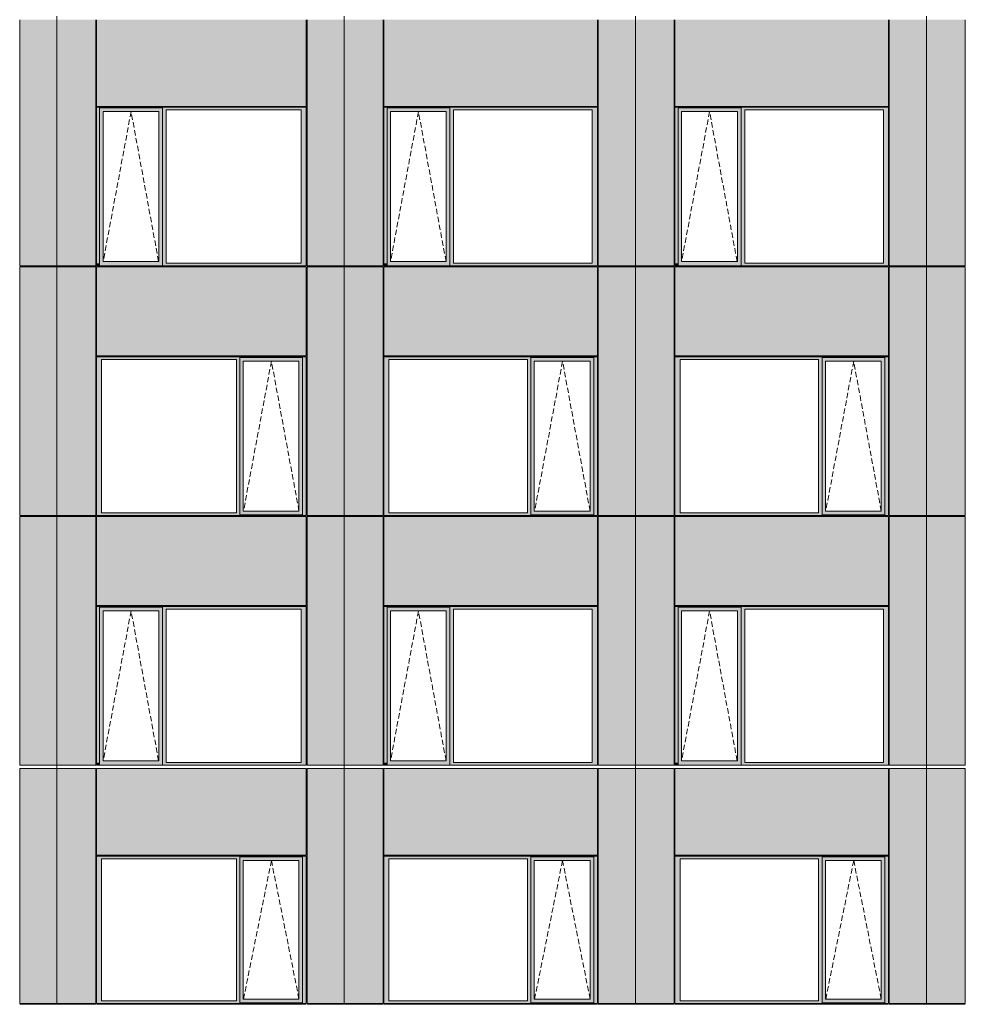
# Model space of a CAD drawing. Header units: millimetres. Extents: x 374857 to 755273, y -2664 to 302042.
# Tile 33 of 48: x 388422 to 400925, y 73939 to 86954. Entities that reach past the tile are written whole.
import ezdxf

# ---------------------------------------------------------------- set-up
doc = ezdxf.new("R2010")
doc.units = ezdxf.units.MM
doc.header["$MEASUREMENT"] = 0
doc.linetypes.add('OO_EOIAAY', pattern=[105.833361, 70.555568, -35.277793])
for name, color, linetype, lineweight in [('0_Ном._пера__1', 7, 'Continuous', 0), ('0_Ном._пера__120', 7, 'Continuous', 0), ('_0 фасадные панели-1_Ном._пера__1', 7, 'Continuous', 0), ('АР-Стены_внешние_.АР_Ном._пера__1', 7, 'Continuous', 0)]:
    doc.layers.add(name, color=color, linetype=linetype, lineweight=lineweight)
doc.layers.add('АР-Стены_внешние_.АР_Ном._пера__214', color=7, linetype='Continuous', lineweight=0, true_color=0xe2eaf1)

msp = doc.modelspace()

# ---------------------------------------------------------------- hatches: boundary and pattern name
at = {"layer": '0_Ном._пера__1', "linetype": 'Continuous', "lineweight": 0, "true_color": 0x000000}
for points in [[(392211.607, 85798.425), (389436.319, 85798.425), (389436.319, 85763.425), (389479.075, 85763.425), (389479.075, 85788.425), (390310.806, 85788.425), (390310.806, 85763.425), (390359.042, 85763.425), (392142.396, 85763.425), (392211.607, 85763.425)], [(389479.075, 85788.425), (389479.075, 85738.425), (389524.768, 85738.425), (390261.37, 85738.425), (390310.806, 85738.425), (390310.806, 85788.425)], [(396060.662, 85798.425), (393236.273, 85798.425), (393236.273, 85763.425), (393279.029, 85763.425), (393279.029, 85788.425), (394110.761, 85788.425), (394110.761, 85763.425), (394158.997, 85763.425), (395991.451, 85763.425), (396060.662, 85763.425)], [(393279.029, 85788.425), (393279.029, 85738.425), (393324.722, 85738.425), (394061.324, 85738.425), (394110.761, 85738.425), (394110.761, 85788.425)], [(399910.662, 85798.425), (397085.328, 85798.425), (397085.328, 85763.425), (397128.084, 85763.425), (397128.084, 85788.425), (397959.816, 85788.425), (397959.816, 85763.425), (398008.051, 85763.425), (399841.451, 85763.425), (399910.662, 85763.425)], [(397128.084, 85788.425), (397128.084, 85738.425), (397173.777, 85738.425), (397910.379, 85738.425), (397959.816, 85738.425), (397959.816, 85788.425)], [(389479.075, 83733.425), (389479.075, 85763.425), (389436.319, 85763.425), (389436.319, 83733.425)], [(389479.075, 85738.425), (389479.075, 83758.425), (389524.768, 83758.425), (389524.768, 85738.425)], [(390310.806, 85738.425), (390262.119, 85738.425), (390262.119, 83758.425), (390310.806, 83758.425)], [(390310.806, 85763.425), (390310.806, 83733.425), (390359.042, 83733.425), (390359.042, 85763.425)], [(392142.396, 83733.425), (392211.607, 83733.425), (392211.607, 85763.425), (392142.396, 85763.425)], [(393279.029, 83733.425), (393279.029, 85763.425), (393236.273, 85763.425), (393236.273, 83733.425)], [(393279.029, 85738.425), (393279.029, 83758.425), (393324.722, 83758.425), (393324.722, 85738.425)], [(394110.761, 85738.425), (394062.073, 85738.425), (394062.073, 83758.425), (394110.761, 83758.425)], [(394110.761, 85763.425), (394110.761, 83733.425), (394158.997, 83733.425), (394158.997, 85763.425)], [(395991.451, 83733.425), (396060.662, 83733.425), (396060.662, 85763.425), (395991.451, 85763.425)], [(397128.084, 83733.425), (397128.084, 85763.425), (397085.328, 85763.425), (397085.328, 83733.425)], [(397128.084, 85738.425), (397128.084, 83758.425), (397173.777, 83758.425), (397173.777, 85738.425)], [(397959.816, 85738.425), (397911.128, 85738.425), (397911.128, 83758.425), (397959.816, 83758.425)], [(397959.816, 85763.425), (397959.816, 83733.425), (398008.051, 83733.425), (398008.051, 85763.425)], [(399841.451, 83733.425), (399910.662, 83733.425), (399910.662, 85763.425), (399841.451, 85763.425)], [(389436.319, 83733.425), (389436.319, 83698.425), (389444.77, 83698.425), (389479.075, 83698.425), (389479.075, 83733.425)], [(389479.075, 83758.425), (389479.075, 83698.425), (390310.806, 83698.425), (390310.806, 83758.425), (390261.37, 83758.425), (389524.768, 83758.425)], [(390310.806, 83733.425), (390310.806, 83698.425), (392201.732, 83698.425), (392211.607, 83698.425), (392211.607, 83733.425), (392142.396, 83733.425), (390359.042, 83733.425)], [(393236.273, 83733.425), (393236.273, 83698.425), (393244.724, 83698.425), (393279.029, 83698.425), (393279.029, 83733.425)], [(393279.029, 83758.425), (393279.029, 83698.425), (394110.761, 83698.425), (394110.761, 83758.425), (394061.324, 83758.425), (393324.722, 83758.425)], [(394110.761, 83733.425), (394110.761, 83698.425), (396050.787, 83698.425), (396060.662, 83698.425), (396060.662, 83733.425), (395991.451, 83733.425), (394158.997, 83733.425)], [(397085.328, 83733.425), (397085.328, 83698.425), (397093.779, 83698.425), (397128.084, 83698.425), (397128.084, 83733.425)], [(397128.084, 83758.425), (397128.084, 83698.425), (397959.816, 83698.425), (397959.816, 83758.425), (397910.379, 83758.425), (397173.777, 83758.425)], [(397959.816, 83733.425), (397959.816, 83698.425), (399900.787, 83698.425), (399910.662, 83698.425), (399910.662, 83733.425), (399841.451, 83733.425), (398008.051, 83733.425)], [(389436.319, 82463.425), (389503.793, 82463.425), (391287.147, 82463.425), (391331.64, 82463.425), (391331.64, 82488.425), (392163.371, 82488.425), (392163.371, 82463.425), (392211.607, 82463.425), (392211.607, 82498.425), (389436.319, 82498.425)], [(389503.793, 80433.425), (389503.793, 82463.425), (389436.319, 82463.425), (389436.319, 80433.425)], [(391331.64, 82463.425), (391287.147, 82463.425), (391287.147, 80433.425), (391331.64, 80433.425)], [(391331.64, 82488.425), (391331.64, 82438.425), (391377.333, 82438.425), (392113.935, 82438.425), (392163.371, 82438.425), (392163.371, 82488.425)], [(391331.64, 82438.425), (391331.64, 80458.425), (391377.333, 80458.425), (391377.333, 82438.425)], [(392163.371, 82438.425), (392114.684, 82438.425), (392114.684, 80458.425), (392163.371, 80458.425)], [(392163.371, 80433.425), (392211.607, 80433.425), (392211.607, 82463.425), (392163.371, 82463.425)], [(393236.273, 82463.425), (393303.747, 82463.425), (395136.202, 82463.425), (395180.695, 82463.425), (395180.695, 82488.425), (396012.426, 82488.425), (396012.426, 82463.425), (396060.662, 82463.425), (396060.662, 82498.425), (393236.273, 82498.425)], [(393303.747, 80433.425), (393303.747, 82463.425), (393236.273, 82463.425), (393236.273, 80433.425)], [(395180.695, 82463.425), (395136.202, 82463.425), (395136.202, 80433.425), (395180.695, 80433.425)], [(395180.695, 82488.425), (395180.695, 82438.425), (395226.388, 82438.425), (395962.99, 82438.425), (396012.426, 82438.425), (396012.426, 82488.425)], [(395180.695, 82438.425), (395180.695, 80458.425), (395226.388, 80458.425), (395226.388, 82438.425)], [(396012.426, 82438.425), (395963.739, 82438.425), (395963.739, 80458.425), (396012.426, 80458.425)], [(396012.426, 80433.425), (396060.662, 80433.425), (396060.662, 82463.425), (396012.426, 82463.425)], [(397085.328, 82463.425), (397152.802, 82463.425), (398986.202, 82463.425), (399030.694, 82463.425), (399030.694, 82488.425), (399862.426, 82488.425), (399862.426, 82463.425), (399910.662, 82463.425), (399910.662, 82498.425), (397085.328, 82498.425)], [(397152.802, 80433.425), (397152.802, 82463.425), (397085.328, 82463.425), (397085.328, 80433.425)], [(399030.694, 82463.425), (398986.202, 82463.425), (398986.202, 80433.425), (399030.694, 80433.425)], [(399030.694, 82438.425), (399030.694, 80458.425), (399076.388, 80458.425), (399076.388, 82438.425)], [(399030.694, 82488.425), (399030.694, 82438.425), (399076.388, 82438.425), (399812.99, 82438.425), (399862.426, 82438.425), (399862.426, 82488.425)], [(399862.426, 82438.425), (399813.738, 82438.425), (399813.738, 80458.425), (399862.426, 80458.425)], [(399862.426, 80433.425), (399910.662, 80433.425), (399910.662, 82463.425), (399862.426, 82463.425)], [(391331.64, 80458.425), (391331.64, 80408.425), (392163.371, 80408.425), (392163.371, 80458.425), (392113.935, 80458.425), (391377.333, 80458.425)], [(395180.695, 80458.425), (395180.695, 80408.425), (396012.426, 80408.425), (396012.426, 80458.425), (395962.99, 80458.425), (395226.388, 80458.425)], [(399030.694, 80458.425), (399030.694, 80408.425), (399862.426, 80408.425), (399862.426, 80458.425), (399812.99, 80458.425), (399076.388, 80458.425)], [(389503.793, 80433.425), (389436.319, 80433.425), (389436.319, 80398.425), (392211.607, 80398.425), (392211.607, 80433.425), (392163.371, 80433.425), (392163.371, 80408.425), (391331.64, 80408.425), (391331.64, 80433.425), (391287.147, 80433.425)], [(393303.747, 80433.425), (393236.273, 80433.425), (393236.273, 80398.425), (396060.662, 80398.425), (396060.662, 80433.425), (396012.426, 80433.425), (396012.426, 80408.425), (395180.695, 80408.425), (395180.695, 80433.425), (395136.202, 80433.425)], [(397152.802, 80433.425), (397085.328, 80433.425), (397085.328, 80398.425), (399910.662, 80398.425), (399910.662, 80433.425), (399862.426, 80433.425), (399862.426, 80408.425), (399030.694, 80408.425), (399030.694, 80433.425), (398986.202, 80433.425)], [(392211.607, 79198.425), (389436.319, 79198.425), (389436.319, 79163.425), (389479.075, 79163.425), (389479.075, 79188.425), (390310.806, 79188.425), (390310.806, 79163.425), (390359.042, 79163.425), (392142.396, 79163.425), (392211.607, 79163.425)], [(389479.075, 77133.704), (389479.075, 79163.425), (389436.319, 79163.425), (389436.319, 77133.704)], [(389479.075, 79188.425), (389479.075, 79138.425), (389524.768, 79138.425), (390261.37, 79138.425), (390310.806, 79138.425), (390310.806, 79188.425)], [(389479.075, 79138.425), (389479.075, 77158.704), (389524.768, 77158.704), (389524.768, 79138.425)], [(390310.806, 79138.425), (390262.119, 79138.425), (390262.119, 77158.704), (390310.806, 77158.704)], [(390310.806, 79163.425), (390310.806, 77133.704), (390359.042, 77133.704), (390359.042, 79163.425)], [(392142.396, 77133.704), (392211.607, 77133.704), (392211.607, 79163.425), (392142.396, 79163.425)], [(396060.662, 79198.425), (393236.273, 79198.425), (393236.273, 79163.425), (393279.029, 79163.425), (393279.029, 79188.425), (394110.761, 79188.425), (394110.761, 79163.425), (394158.997, 79163.425), (395991.451, 79163.425), (396060.662, 79163.425)], [(393279.029, 77133.704), (393279.029, 79163.425), (393236.273, 79163.425), (393236.273, 77133.704)], [(393279.029, 79188.425), (393279.029, 79138.425), (393324.722, 79138.425), (394061.324, 79138.425), (394110.761, 79138.425), (394110.761, 79188.425)], [(393279.029, 79138.425), (393279.029, 77158.704), (393324.722, 77158.704), (393324.722, 79138.425)], [(394110.761, 79138.425), (394062.073, 79138.425), (394062.073, 77158.704), (394110.761, 77158.704)], [(394110.761, 79163.425), (394110.761, 77133.704), (394158.997, 77133.704), (394158.997, 79163.425)], [(395991.451, 77133.704), (396060.662, 77133.704), (396060.662, 79163.425), (395991.451, 79163.425)], [(399910.662, 79198.425), (397085.328, 79198.425), (397085.328, 79163.425), (397128.084, 79163.425), (397128.084, 79188.425), (397959.816, 79188.425), (397959.816, 79163.425), (398008.051, 79163.425), (399841.451, 79163.425), (399910.662, 79163.425)], [(397128.084, 77133.704), (397128.084, 79163.425), (397085.328, 79163.425), (397085.328, 77133.704)], [(397128.084, 79188.425), (397128.084, 79138.425), (397173.777, 79138.425), (397910.379, 79138.425), (397959.816, 79138.425), (397959.816, 79188.425)], [(397128.084, 79138.425), (397128.084, 77158.704), (397173.777, 77158.704), (397173.777, 79138.425)], [(397959.816, 79138.425), (397911.128, 79138.425), (397911.128, 77158.704), (397959.816, 77158.704)], [(397959.816, 79163.425), (397959.816, 77133.704), (398008.051, 77133.704), (398008.051, 79163.425)], [(399841.451, 77133.704), (399910.662, 77133.704), (399910.662, 79163.425), (399841.451, 79163.425)], [(389436.319, 77133.704), (389436.319, 77098.704), (389444.77, 77098.704), (389479.075, 77098.704), (389479.075, 77133.704)], [(389479.075, 77158.704), (389479.075, 77098.704), (390310.806, 77098.704), (390310.806, 77158.704), (390261.37, 77158.704), (389524.768, 77158.704)], [(390310.806, 77133.704), (390310.806, 77098.704), (392201.732, 77098.704), (392211.607, 77098.704), (392211.607, 77133.704), (392142.396, 77133.704), (390359.042, 77133.704)], [(393236.273, 77133.704), (393236.273, 77098.704), (393244.724, 77098.704), (393279.029, 77098.704), (393279.029, 77133.704)], [(393279.029, 77158.704), (393279.029, 77098.704), (394110.761, 77098.704), (394110.761, 77158.704), (394061.324, 77158.704), (393324.722, 77158.704)], [(394110.761, 77133.704), (394110.761, 77098.704), (396050.787, 77098.704), (396060.662, 77098.704), (396060.662, 77133.704), (395991.451, 77133.704), (394158.997, 77133.704)], [(397085.328, 77133.704), (397085.328, 77098.704), (397093.779, 77098.704), (397128.084, 77098.704), (397128.084, 77133.704)], [(397128.084, 77158.704), (397128.084, 77098.704), (397959.816, 77098.704), (397959.816, 77158.704), (397910.379, 77158.704), (397173.777, 77158.704)], [(397959.816, 77133.704), (397959.816, 77098.704), (399900.787, 77098.704), (399910.662, 77098.704), (399910.662, 77133.704), (399841.451, 77133.704), (398008.051, 77133.704)], [(389436.319, 75863.697), (389503.793, 75863.697), (391287.147, 75863.697), (391331.64, 75863.697), (391331.64, 75888.697), (392163.371, 75888.697), (392163.371, 75863.697), (392211.607, 75863.697), (392211.607, 75898.697), (389436.319, 75898.697)], [(391331.64, 75888.697), (391331.64, 75838.697), (391377.333, 75838.697), (392113.935, 75838.697), (392163.371, 75838.697), (392163.371, 75888.697)], [(393236.273, 75863.697), (393303.747, 75863.697), (395136.202, 75863.697), (395180.695, 75863.697), (395180.695, 75888.697), (396012.426, 75888.697), (396012.426, 75863.697), (396060.662, 75863.697), (396060.662, 75898.697), (393236.273, 75898.697)], [(395180.695, 75888.697), (395180.695, 75838.697), (395226.388, 75838.697), (395962.99, 75838.697), (396012.426, 75838.697), (396012.426, 75888.697)], [(397085.328, 75863.697), (397152.802, 75863.697), (398986.202, 75863.697), (399030.694, 75863.697), (399030.694, 75888.697), (399862.426, 75888.697), (399862.426, 75863.697), (399910.662, 75863.697), (399910.662, 75898.697), (397085.328, 75898.697)], [(399030.694, 75888.697), (399030.694, 75838.697), (399076.388, 75838.697), (399812.99, 75838.697), (399862.426, 75838.697), (399862.426, 75888.697)], [(389503.793, 73983.697), (389503.793, 75863.697), (389436.319, 75863.697), (389436.319, 73983.697)], [(391331.64, 75863.697), (391287.147, 75863.697), (391287.147, 73983.697), (391331.64, 73983.697)], [(391331.64, 75838.697), (391331.64, 74008.697), (391377.333, 74008.697), (391377.333, 75838.697)], [(392163.371, 75838.697), (392114.684, 75838.697), (392114.684, 74008.697), (392163.371, 74008.697)], [(392163.371, 73983.697), (392211.607, 73983.697), (392211.607, 75863.697), (392163.371, 75863.697)], [(393303.747, 73983.697), (393303.747, 75863.697), (393236.273, 75863.697), (393236.273, 73983.697)], [(395180.695, 75863.697), (395136.202, 75863.697), (395136.202, 73983.697), (395180.695, 73983.697)], [(395180.695, 75838.697), (395180.695, 74008.697), (395226.388, 74008.697), (395226.388, 75838.697)], [(396012.426, 75838.697), (395963.739, 75838.697), (395963.739, 74008.697), (396012.426, 74008.697)], [(396012.426, 73983.697), (396060.662, 73983.697), (396060.662, 75863.697), (396012.426, 75863.697)], [(397152.802, 73983.697), (397152.802, 75863.697), (397085.328, 75863.697), (397085.328, 73983.697)], [(399030.694, 75863.697), (398986.202, 75863.697), (398986.202, 73983.697), (399030.694, 73983.697)], [(399030.694, 75838.697), (399030.694, 74008.697), (399076.388, 74008.697), (399076.388, 75838.697)], [(399862.426, 75838.697), (399813.738, 75838.697), (399813.738, 74008.697), (399862.426, 74008.697)], [(399862.426, 73983.697), (399910.662, 73983.697), (399910.662, 75863.697), (399862.426, 75863.697)], [(389503.793, 73983.697), (389436.319, 73983.697), (389436.319, 73948.697), (392211.607, 73948.697), (392211.607, 73983.697), (392163.371, 73983.697), (392163.371, 73958.697), (391331.64, 73958.697), (391331.64, 73983.697), (391287.147, 73983.697)], [(391331.64, 74008.697), (391331.64, 73958.697), (392163.371, 73958.697), (392163.371, 74008.697), (392113.935, 74008.697), (391377.333, 74008.697)], [(393303.747, 73983.697), (393236.273, 73983.697), (393236.273, 73948.697), (396060.662, 73948.697), (396060.662, 73983.697), (396012.426, 73983.697), (396012.426, 73958.697), (395180.695, 73958.697), (395180.695, 73983.697), (395136.202, 73983.697)], [(395180.695, 74008.697), (395180.695, 73958.697), (396012.426, 73958.697), (396012.426, 74008.697), (395962.99, 74008.697), (395226.388, 74008.697)], [(397152.802, 73983.697), (397085.328, 73983.697), (397085.328, 73948.697), (399910.662, 73948.697), (399910.662, 73983.697), (399862.426, 73983.697), (399862.426, 73958.697), (399030.694, 73958.697), (399030.694, 73983.697), (398986.202, 73983.697)], [(399030.694, 74008.697), (399030.694, 73958.697), (399862.426, 73958.697), (399862.426, 74008.697), (399812.99, 74008.697), (399076.388, 74008.697)]]:
    msp.add_hatch(color=18, dxfattribs=at).paths.add_polyline_path(points)
at = {"layer": 'АР-Стены_внешние_.АР_Ном._пера__214', "linetype": 'Continuous', "lineweight": 0, "true_color": 0xe5e8eb}
for points in [[(388421.654, 86953.676), (388421.654, 83698.425), (388913.404, 83698.425), (388913.404, 86953.676)], [(388913.404, 86953.676), (388913.404, 83698.425), (389426.319, 83698.425), (389426.319, 86953.676)], [(392211.606, 86953.752), (389436.319, 86953.752), (389436.319, 85808.425), (392211.606, 85808.425)], [(392221.607, 86953.676), (392221.607, 83698.425), (392713.357, 83698.425), (392713.357, 86953.676)], [(392713.358, 86953.676), (392713.358, 83698.425), (393226.273, 83698.425), (393226.273, 86953.676)], [(396060.661, 86953.752), (393236.273, 86953.752), (393236.273, 85808.425), (396060.661, 85808.425)], [(396070.662, 86953.676), (396070.662, 83698.425), (396562.412, 83698.425), (396562.412, 86953.676)], [(396562.413, 86953.676), (396562.413, 83698.425), (397075.328, 83698.425), (397075.328, 86953.676)], [(399910.661, 86953.752), (397085.328, 86953.752), (397085.328, 85808.425), (399910.661, 85808.425)], [(399920.662, 86953.676), (399920.662, 83698.425), (400412.412, 83698.425), (400412.412, 86953.676)], [(400412.413, 86953.676), (400412.413, 83698.425), (400925.328, 83698.425), (400925.328, 86953.676)], [(388421.654, 83688.425), (388421.654, 80398.425), (388913.404, 80398.425), (388913.404, 83688.425)], [(388913.404, 83688.425), (388913.404, 80398.425), (389426.323, 80398.425), (389426.323, 83688.425)], [(389436.319, 82508.425), (392211.606, 82508.425), (392211.606, 83688.425), (389436.319, 83688.425)], [(392221.607, 83688.425), (392221.607, 80398.425), (392713.357, 80398.425), (392713.357, 83688.425)], [(392713.358, 83688.425), (392713.358, 80398.425), (393226.277, 80398.425), (393226.277, 83688.425)], [(393236.273, 82508.425), (396060.661, 82508.425), (396060.661, 83688.425), (393236.273, 83688.425)], [(396070.662, 83688.425), (396070.662, 80398.425), (396562.412, 80398.425), (396562.412, 83688.425)], [(396562.413, 83688.425), (396562.413, 80398.425), (397075.332, 80398.425), (397075.332, 83688.425)], [(397085.328, 82508.425), (399910.661, 82508.425), (399910.661, 83688.425), (397085.328, 83688.425)], [(399920.662, 83688.425), (399920.662, 80398.425), (400412.412, 80398.425), (400412.412, 83688.425)], [(400412.413, 83688.425), (400412.413, 80398.425), (400925.332, 80398.425), (400925.332, 83688.425)], [(388421.654, 80388.348), (388421.654, 77098.704), (388913.404, 77098.704), (388913.404, 80388.348)], [(388913.404, 80388.348), (388913.404, 77098.704), (389426.319, 77098.704), (389426.319, 80388.348)], [(392211.606, 80388.425), (389436.319, 80388.425), (389436.319, 79208.425), (392211.606, 79208.425)], [(392221.607, 80388.348), (392221.607, 77098.704), (392713.357, 77098.704), (392713.357, 80388.348)], [(392713.358, 80388.348), (392713.358, 77098.704), (393226.273, 77098.704), (393226.273, 80388.348)], [(396060.661, 80388.425), (393236.273, 80388.425), (393236.273, 79208.425), (396060.661, 79208.425)], [(396070.662, 80388.348), (396070.662, 77098.704), (396562.412, 77098.704), (396562.412, 80388.348)], [(396562.413, 80388.348), (396562.413, 77098.704), (397075.328, 77098.704), (397075.328, 80388.348)], [(399910.661, 80388.425), (397085.328, 80388.425), (397085.328, 79208.425), (399910.661, 79208.425)], [(399920.662, 80388.348), (399920.662, 77098.704), (400412.412, 77098.704), (400412.412, 80388.348)], [(400412.413, 80388.348), (400412.413, 77098.704), (400925.328, 77098.704), (400925.328, 80388.348)], [(388421.654, 77053.704), (388421.654, 73948.697), (388913.404, 73948.697), (388913.404, 77053.704)], [(388913.404, 77053.704), (388913.404, 73948.697), (389426.323, 73948.697), (389426.323, 77053.704)], [(389436.319, 75908.697), (392211.606, 75908.697), (392211.606, 77053.704), (389436.319, 77053.704)], [(392221.607, 77053.704), (392221.607, 73948.697), (392713.357, 73948.697), (392713.357, 77053.704)], [(392713.358, 77053.704), (392713.358, 73948.697), (393226.277, 73948.697), (393226.277, 77053.704)], [(393236.273, 75908.697), (396060.661, 75908.697), (396060.661, 77053.704), (393236.273, 77053.704)], [(396070.662, 77053.704), (396070.662, 73948.697), (396562.412, 73948.697), (396562.412, 77053.704)], [(396562.413, 77053.704), (396562.413, 73948.697), (397075.332, 73948.697), (397075.332, 77053.704)], [(397085.328, 75908.697), (399910.661, 75908.697), (399910.661, 77053.704), (397085.328, 77053.704)], [(399920.662, 77053.704), (399920.662, 73948.697), (400412.412, 73948.697), (400412.412, 77053.704)], [(400412.413, 77053.704), (400412.413, 73948.697), (400925.332, 73948.697), (400925.332, 77053.704)]]:
    msp.add_hatch(color=254, dxfattribs=at).paths.add_polyline_path(points)

# ---------------------------------------------------------------- linework, layer by layer
at = {"layer": '0_Ном._пера__120', "color": 7, "linetype": 'OO_EOIAAY', "lineweight": 0}
for p, q in [((389894.537, 85738.425), (389525.517, 83758.425)), ((390258.761, 83758.425), (389894.537, 85738.425)), ((393694.492, 85738.425), (393325.471, 83758.425)), ((394058.716, 83758.425), (393694.492, 85738.425)), ((397543.547, 85738.425), (397174.526, 83758.425)), ((397907.771, 83758.425), (397543.547, 85738.425)), ((391750.46, 82438.425), (391381.439, 80458.425)), ((392114.684, 80458.425), (391750.46, 82438.425)), ((395599.515, 82438.425), (395230.494, 80458.425)), ((395963.739, 80458.425), (395599.515, 82438.425)), ((399449.514, 82438.425), (399080.493, 80458.425)), ((399813.738, 80458.425), (399449.514, 82438.425)), ((389894.537, 79138.425), (389525.517, 77158.704)), ((390258.761, 77158.704), (389894.537, 79138.425)), ((393694.492, 79138.425), (393325.471, 77158.704)), ((394058.716, 77158.704), (393694.492, 79138.425)), ((397543.547, 79138.425), (397174.526, 77158.704)), ((397907.771, 77158.704), (397543.547, 79138.425)), ((391750.46, 75838.697), (391381.439, 74008.697)), ((392114.684, 74008.697), (391750.46, 75838.697)), ((395599.515, 75838.697), (395230.494, 74008.697)), ((395963.739, 74008.697), (395599.515, 75838.697)), ((399449.514, 75838.697), (399080.493, 74008.697)), ((399813.738, 74008.697), (399449.514, 75838.697))]:
    msp.add_line(p, q, dxfattribs=at)
at = {"layer": '_0 фасадные панели-1_Ном._пера__1', "color": 7, "linetype": 'Continuous', "lineweight": 0}
for p, q in [((388913.403, 83698.425), (388913.403, 86953.676)), ((388913.404, 86953.676), (388913.404, 83698.425)), ((389436.319, 85808.425), (389436.319, 86953.752)), ((392211.606, 85808.425), (392211.606, 86953.752)), ((392713.357, 83698.425), (392713.357, 86953.676)), ((392713.357, 86953.676), (392713.357, 83698.425)), ((393236.273, 85808.425), (393236.273, 86953.752)), ((396060.661, 85808.425), (396060.661, 86953.752)), ((396562.412, 83698.425), (396562.412, 86953.676)), ((396562.412, 86953.676), (396562.412, 83698.425)), ((397085.328, 85808.425), (397085.328, 86953.752)), ((399910.661, 85808.425), (399910.661, 86953.752)), ((400412.412, 83698.425), (400412.412, 86953.676)), ((400412.412, 86953.676), (400412.412, 83698.425)), ((388913.403, 83698.425), (388421.654, 83698.425)), ((388913.404, 83688.425), (388421.654, 83688.425)), ((388421.656, 80398.425), (388421.656, 83688.425)), ((388913.404, 83688.425), (388421.658, 83688.425)), ((388913.403, 80398.425), (388913.403, 83688.425)), ((389426.319, 83698.425), (388913.404, 83698.425)), ((389426.323, 83688.425), (388913.404, 83688.425)), ((388913.404, 83688.425), (388913.404, 80398.425)), ((389426.319, 83688.425), (388913.404, 83688.425)), ((392201.732, 83698.425), (389436.319, 83698.425)), ((389436.319, 82508.425), (389436.319, 83688.425)), ((392211.607, 83688.425), (389436.319, 83688.425)), ((392211.606, 83688.425), (389436.319, 83688.425)), ((392204.121, 83698.425), (392211.606, 83698.425)), ((392211.606, 82508.425), (392211.606, 83688.425)), ((392713.357, 83698.425), (392221.607, 83698.425)), ((392713.357, 83688.425), (392221.607, 83688.425)), ((392221.61, 80398.425), (392221.61, 83688.425)), ((392713.357, 83688.425), (392221.612, 83688.425)), ((392713.357, 80398.425), (392713.357, 83688.425)), ((392713.357, 83688.425), (392713.357, 80398.425)), ((393226.273, 83698.425), (392713.358, 83698.425)), ((393226.277, 83688.425), (392713.358, 83688.425)), ((393226.273, 83688.425), (392713.358, 83688.425)), ((396050.787, 83698.425), (393236.273, 83698.425)), ((393236.273, 82508.425), (393236.273, 83688.425)), ((396060.662, 83688.425), (393236.273, 83688.425)), ((396060.661, 83688.425), (393236.273, 83688.425)), ((396053.176, 83698.425), (396060.661, 83698.425)), ((396060.661, 82508.425), (396060.661, 83688.425)), ((396562.412, 83698.425), (396070.662, 83698.425)), ((396562.412, 83688.425), (396070.662, 83688.425)), ((396070.665, 80398.425), (396070.665, 83688.425)), ((396562.412, 83688.425), (396070.667, 83688.425)), ((396562.412, 80398.425), (396562.412, 83688.425)), ((396562.412, 83688.425), (396562.412, 80398.425)), ((397075.328, 83698.425), (396562.413, 83698.425)), ((397075.332, 83688.425), (396562.413, 83688.425)), ((397075.328, 83688.425), (396562.413, 83688.425)), ((399900.787, 83698.425), (397085.328, 83698.425)), ((397085.328, 82508.425), (397085.328, 83688.425)), ((399910.662, 83688.425), (397085.328, 83688.425)), ((399910.661, 83688.425), (397085.328, 83688.425)), ((399903.176, 83698.425), (399910.661, 83698.425)), ((399910.661, 82508.425), (399910.661, 83688.425)), ((400412.411, 83698.425), (399920.662, 83698.425)), ((400412.412, 83688.425), (399920.662, 83688.425)), ((399920.665, 80398.425), (399920.665, 83688.425)), ((400412.412, 83688.425), (399920.666, 83688.425)), ((400412.412, 80398.425), (400412.412, 83688.425)), ((400412.412, 83688.425), (400412.412, 80398.425)), ((400925.328, 83698.425), (400412.413, 83698.425)), ((400925.332, 83688.425), (400412.413, 83688.425)), ((400925.328, 83688.425), (400412.413, 83688.425)), ((388913.404, 80398.425), (388421.654, 80398.425)), ((388911.667, 80388.425), (388421.654, 80388.425)), ((389426.323, 80398.425), (388913.403, 80398.425)), ((388913.403, 77098.704), (388913.403, 80388.348)), ((389426.319, 80388.425), (388913.404, 80388.425)), ((388913.404, 80388.348), (388913.404, 77098.704)), ((392211.607, 80388.425), (389436.319, 80388.425)), ((389436.319, 79208.425), (389436.319, 80388.425)), ((392204.121, 80398.425), (392211.606, 80398.425)), ((392204.121, 80398.425), (392211.606, 80398.425)), ((392211.606, 79208.425), (392211.606, 80388.425)), ((392713.357, 80398.425), (392221.607, 80398.425)), ((392711.621, 80388.425), (392221.607, 80388.425)), ((393226.277, 80398.425), (392713.357, 80398.425)), ((392713.357, 77098.704), (392713.357, 80388.348)), ((392713.357, 80388.348), (392713.357, 77098.704)), ((393226.273, 80388.425), (392713.358, 80388.425)), ((396060.662, 80388.425), (393236.273, 80388.425)), ((393236.273, 79208.425), (393236.273, 80388.425)), ((396053.176, 80398.425), (396060.661, 80398.425)), ((396053.176, 80398.425), (396060.661, 80398.425)), ((396060.661, 79208.425), (396060.661, 80388.425)), ((396562.412, 80398.425), (396070.662, 80398.425)), ((396560.676, 80388.425), (396070.662, 80388.425)), ((397075.332, 80398.425), (396562.412, 80398.425)), ((396562.412, 77098.704), (396562.412, 80388.348)), ((396562.412, 80388.348), (396562.412, 77098.704)), ((397075.328, 80388.425), (396562.413, 80388.425)), ((399910.662, 80388.425), (397085.328, 80388.425)), ((397085.328, 79208.425), (397085.328, 80388.425)), ((399903.176, 80398.425), (399910.661, 80398.425)), ((399903.176, 80398.425), (399910.661, 80398.425)), ((399910.661, 79208.425), (399910.661, 80388.425)), ((400412.412, 80398.425), (399920.662, 80398.425)), ((400410.675, 80388.425), (399920.662, 80388.425)), ((400925.332, 80398.425), (400412.412, 80398.425)), ((400412.412, 77098.704), (400412.412, 80388.348)), ((400412.412, 80388.348), (400412.412, 77098.704)), ((400925.328, 80388.425), (400412.413, 80388.425)), ((388913.403, 77098.704), (388421.654, 77098.704)), ((388421.656, 73948.697), (388421.656, 77053.704)), ((388913.404, 77098.704), (388421.658, 77098.704)), ((388913.404, 77053.704), (388421.658, 77053.704)), ((389425.975, 77098.704), (388913.403, 77098.704)), ((388913.403, 73948.697), (388913.403, 77053.704)), ((389426.319, 77098.704), (388913.404, 77098.704)), ((389426.323, 77053.704), (388913.404, 77053.704)), ((388913.404, 77053.704), (388913.404, 73948.697)), ((392201.732, 77098.704), (389436.319, 77098.704)), ((392211.606, 77098.516), (389436.319, 77098.516)), ((389436.319, 75908.697), (389436.319, 77053.704)), ((392211.606, 77053.704), (389436.319, 77053.704)), ((392204.121, 77098.704), (392211.606, 77098.704)), ((392211.606, 75908.697), (392211.606, 77053.704)), ((392713.357, 77098.704), (392221.607, 77098.704)), ((392221.61, 73948.697), (392221.61, 77053.704)), ((392713.357, 77098.704), (392221.612, 77098.704)), ((392713.357, 77053.704), (392221.612, 77053.704)), ((393225.929, 77098.704), (392713.357, 77098.704)), ((392713.357, 73948.697), (392713.357, 77053.704)), ((392713.357, 77053.704), (392713.357, 73948.697)), ((393226.273, 77098.704), (392713.358, 77098.704)), ((393226.277, 77053.704), (392713.358, 77053.704)), ((396050.787, 77098.704), (393236.273, 77098.704)), ((396060.661, 77098.516), (393236.273, 77098.516)), ((393236.273, 75908.697), (393236.273, 77053.704)), ((396060.661, 77053.704), (393236.273, 77053.704)), ((396053.176, 77098.704), (396060.661, 77098.704)), ((396060.661, 75908.697), (396060.661, 77053.704)), ((396562.412, 77098.704), (396070.662, 77098.704)), ((396070.665, 73948.697), (396070.665, 77053.704)), ((396562.412, 77098.704), (396070.667, 77098.704)), ((396562.412, 77053.704), (396070.667, 77053.704)), ((397074.984, 77098.704), (396562.412, 77098.704)), ((396562.412, 73948.697), (396562.412, 77053.704)), ((396562.412, 77053.704), (396562.412, 73948.697)), ((397075.328, 77098.704), (396562.413, 77098.704)), ((397075.332, 77053.704), (396562.413, 77053.704)), ((399900.787, 77098.704), (397085.328, 77098.704)), ((399910.661, 77098.516), (397085.328, 77098.516)), ((397085.328, 75908.697), (397085.328, 77053.704)), ((399910.661, 77053.704), (397085.328, 77053.704)), ((399903.176, 77098.704), (399910.661, 77098.704)), ((399910.661, 75908.697), (399910.661, 77053.704)), ((400412.411, 77098.704), (399920.662, 77098.704)), ((399920.665, 73948.697), (399920.665, 77053.704)), ((400412.412, 77098.704), (399920.666, 77098.704)), ((400412.412, 77053.704), (399920.666, 77053.704)), ((400924.984, 77098.704), (400412.412, 77098.704)), ((400412.412, 73948.697), (400412.412, 77053.704)), ((400412.412, 77053.704), (400412.412, 73948.697)), ((400925.328, 77098.704), (400412.413, 77098.704)), ((400925.332, 77053.704), (400412.413, 77053.704)), ((388913.404, 73948.697), (388421.654, 73948.697)), ((388911.667, 73938.621), (388421.654, 73938.621)), ((389426.323, 73948.697), (388913.403, 73948.697)), ((389426.319, 73938.621), (388913.404, 73938.621)), ((392211.607, 73938.621), (389436.319, 73938.621)), ((392204.121, 73948.697), (392211.606, 73948.697)), ((392713.357, 73948.697), (392221.607, 73948.697)), ((392711.621, 73938.621), (392221.607, 73938.621)), ((393226.277, 73948.697), (392713.357, 73948.697)), ((393226.273, 73938.621), (392713.358, 73938.621)), ((396060.662, 73938.621), (393236.273, 73938.621)), ((396053.176, 73948.697), (396060.661, 73948.697)), ((396562.412, 73948.697), (396070.662, 73948.697)), ((396560.676, 73938.621), (396070.662, 73938.621)), ((397075.332, 73948.697), (396562.412, 73948.697)), ((397075.328, 73938.621), (396562.413, 73938.621)), ((399910.662, 73938.621), (397085.328, 73938.621)), ((399903.176, 73948.697), (399910.661, 73948.697)), ((400412.412, 73948.697), (399920.662, 73948.697)), ((400410.675, 73938.621), (399920.662, 73938.621)), ((400925.332, 73948.697), (400412.412, 73948.697)), ((400925.328, 73938.621), (400412.413, 73938.621))]:
    msp.add_line(p, q, dxfattribs=at)
at = {"layer": 'АР-Стены_внешние_.АР_Ном._пера__1', "color": 7, "linetype": 'Continuous', "lineweight": 0}
for p, q in [((388421.654, 83698.425), (388421.654, 86953.676)), ((388913.404, 86953.676), (388913.404, 86998.676)), ((389426.319, 86953.676), (389426.319, 83698.425)), ((392221.607, 83698.425), (392221.607, 86953.676)), ((392713.357, 86953.676), (392713.357, 86998.676)), ((393226.273, 86953.676), (393226.273, 83698.425)), ((396070.662, 83698.425), (396070.662, 86953.676)), ((396562.412, 86953.676), (396562.412, 86998.676)), ((397075.328, 86953.676), (397075.328, 83698.425)), ((399920.662, 83698.425), (399920.662, 86953.676)), ((400412.412, 86953.676), (400412.412, 86998.676)), ((400925.328, 86953.676), (400925.328, 83698.425)), ((392211.606, 85808.425), (389436.319, 85808.425)), ((392211.607, 85798.425), (389436.319, 85798.425)), ((389436.319, 85798.425), (389436.319, 85763.425)), ((389479.075, 85788.425), (390310.806, 85788.425)), ((389479.075, 85763.425), (389479.075, 85788.425)), ((390310.806, 85738.425), (390310.806, 85788.425)), ((392211.607, 85763.425), (392211.607, 85798.425)), ((396060.661, 85808.425), (393236.273, 85808.425)), ((396060.662, 85798.425), (393236.273, 85798.425)), ((393236.273, 85798.425), (393236.273, 85763.425)), ((393279.029, 85788.425), (394110.761, 85788.425)), ((393279.029, 85763.425), (393279.029, 85788.425)), ((394110.761, 85738.425), (394110.761, 85788.425)), ((396060.662, 85763.425), (396060.662, 85798.425)), ((399910.661, 85808.425), (397085.328, 85808.425)), ((399910.662, 85798.425), (397085.328, 85798.425)), ((397085.328, 85798.425), (397085.328, 85763.425)), ((397128.084, 85788.425), (397959.816, 85788.425)), ((397128.084, 85763.425), (397128.084, 85788.425)), ((397959.816, 85738.425), (397959.816, 85788.425)), ((399910.662, 85763.425), (399910.662, 85798.425)), ((389436.319, 85763.425), (389436.319, 83733.425)), ((389479.075, 85763.425), (389479.075, 83733.425)), ((389524.768, 83758.425), (389524.768, 85738.425)), ((389524.768, 85738.425), (389525.517, 85738.425)), ((390262.119, 85738.425), (389525.517, 85738.425)), ((390262.119, 83758.425), (390262.119, 85738.425)), ((390310.806, 83758.425), (390310.806, 85738.425)), ((390359.042, 83733.425), (390359.042, 85763.425)), ((390359.042, 85763.425), (392142.396, 85763.425)), ((392142.396, 85763.425), (392142.396, 83733.425)), ((392211.607, 83733.425), (392211.607, 85763.425)), ((393236.273, 85763.425), (393236.273, 83733.425)), ((393279.029, 85763.425), (393279.029, 83733.425)), ((393324.722, 83758.425), (393324.722, 85738.425)), ((393324.722, 85738.425), (393325.471, 85738.425)), ((394062.073, 85738.425), (393325.471, 85738.425)), ((394062.073, 83758.425), (394062.073, 85738.425)), ((394110.761, 83758.425), (394110.761, 85738.425)), ((394158.997, 83733.425), (394158.997, 85763.425)), ((394158.997, 85763.425), (395991.451, 85763.425)), ((395991.451, 85763.425), (395991.451, 83733.425)), ((396060.662, 83733.425), (396060.662, 85763.425)), ((397085.328, 85763.425), (397085.328, 83733.425)), ((397128.084, 85763.425), (397128.084, 83733.425)), ((397173.777, 83758.425), (397173.777, 85738.425)), ((397173.777, 85738.425), (397174.526, 85738.425)), ((397911.128, 85738.425), (397174.526, 85738.425)), ((397911.128, 83758.425), (397911.128, 85738.425)), ((397959.816, 83758.425), (397959.816, 85738.425)), ((398008.051, 83733.425), (398008.051, 85763.425)), ((398008.051, 85763.425), (399841.451, 85763.425)), ((399841.451, 85763.425), (399841.451, 83733.425)), ((399910.662, 83733.425), (399910.662, 85763.425)), ((388913.404, 83698.425), (388913.404, 83688.425)), ((389426.323, 80398.425), (389426.323, 83688.425)), ((389436.319, 83733.425), (389436.319, 83698.425)), ((389479.075, 83733.425), (389479.075, 83698.425)), ((389525.517, 83758.425), (389524.768, 83758.425)), ((389525.517, 83758.425), (390262.119, 83758.425)), ((390310.806, 83698.425), (390310.806, 83758.425)), ((392142.396, 83733.425), (390359.042, 83733.425)), ((392171.89, 83698.425), (392211.607, 83698.425)), ((392211.607, 83698.425), (392211.607, 83733.425)), ((392713.357, 83688.425), (392713.357, 83698.425)), ((392713.358, 83698.425), (392713.358, 83693.497)), ((393226.277, 80398.425), (393226.277, 83688.425)), ((393236.273, 83733.425), (393236.273, 83698.425)), ((393279.029, 83733.425), (393279.029, 83698.425)), ((393325.471, 83758.425), (393324.722, 83758.425)), ((393325.471, 83758.425), (394062.073, 83758.425)), ((394110.761, 83698.425), (394110.761, 83758.425)), ((395991.451, 83733.425), (394158.997, 83733.425)), ((396020.945, 83698.425), (396060.662, 83698.425)), ((396060.662, 83698.425), (396060.662, 83733.425)), ((396562.413, 83698.425), (396562.413, 83688.425)), ((397075.332, 80398.425), (397075.332, 83688.425)), ((397085.328, 83733.425), (397085.328, 83698.425)), ((397128.084, 83733.425), (397128.084, 83698.425)), ((397174.526, 83758.425), (397173.777, 83758.425)), ((397174.526, 83758.425), (397911.128, 83758.425)), ((397959.816, 83698.425), (397959.816, 83758.425)), ((399841.451, 83733.425), (398008.051, 83733.425)), ((399870.944, 83698.425), (399910.662, 83698.425)), ((399910.662, 83698.425), (399910.662, 83733.425)), ((400412.413, 83698.425), (400412.413, 83688.425)), ((400925.332, 80398.425), (400925.332, 83688.425)), ((389436.319, 82508.425), (392211.606, 82508.425)), ((389436.319, 82463.425), (389436.319, 82498.425)), ((389436.319, 82498.425), (392211.607, 82498.425)), ((389436.319, 80433.425), (389436.319, 82463.425)), ((389503.793, 82463.425), (389503.793, 80433.425)), ((391287.147, 82463.425), (389503.793, 82463.425)), ((391287.147, 80433.425), (391287.147, 82463.425)), ((392163.371, 82488.425), (391331.64, 82488.425)), ((391331.64, 82488.425), (391331.64, 82463.425)), ((391331.64, 82463.425), (391331.64, 80433.425)), ((391377.333, 82438.425), (391377.333, 80458.425)), ((391378.082, 82438.425), (391377.333, 82438.425)), ((391378.082, 82438.425), (392114.684, 82438.425)), ((392114.684, 82438.425), (392114.684, 80458.425)), ((392163.371, 82488.425), (392163.371, 82438.425)), ((392163.371, 82438.425), (392163.371, 80458.425)), ((392211.607, 82498.425), (392211.607, 82463.425)), ((392211.607, 82463.425), (392211.607, 80433.425)), ((393236.273, 82508.425), (396060.661, 82508.425)), ((393236.273, 82463.425), (393236.273, 82498.425)), ((393236.273, 82498.425), (396060.662, 82498.425)), ((393236.273, 80433.425), (393236.273, 82463.425)), ((393303.747, 82463.425), (393303.747, 80433.425)), ((395136.202, 82463.425), (393303.747, 82463.425)), ((395136.202, 80433.425), (395136.202, 82463.425)), ((396012.426, 82488.425), (395180.695, 82488.425)), ((395180.695, 82488.425), (395180.695, 82463.425)), ((395180.695, 82463.425), (395180.695, 80433.425)), ((395226.388, 82438.425), (395226.388, 80458.425)), ((395227.137, 82438.425), (395226.388, 82438.425)), ((395227.137, 82438.425), (395963.739, 82438.425)), ((395963.739, 82438.425), (395963.739, 80458.425)), ((396012.426, 82488.425), (396012.426, 82438.425)), ((396012.426, 82438.425), (396012.426, 80458.425)), ((396060.662, 82498.425), (396060.662, 82463.425)), ((396060.662, 82463.425), (396060.662, 80433.425)), ((397085.328, 82508.425), (399910.661, 82508.425)), ((397085.328, 82463.425), (397085.328, 82498.425)), ((397085.328, 82498.425), (399910.662, 82498.425)), ((397085.328, 80433.425), (397085.328, 82463.425)), ((397152.802, 82463.425), (397152.802, 80433.425)), ((398986.202, 82463.425), (397152.802, 82463.425)), ((398986.202, 80433.425), (398986.202, 82463.425)), ((399862.426, 82488.425), (399030.694, 82488.425)), ((399030.694, 82488.425), (399030.694, 82463.425)), ((399030.694, 82463.425), (399030.694, 80433.425)), ((399076.388, 82438.425), (399076.388, 80458.425)), ((399077.136, 82438.425), (399076.388, 82438.425)), ((399077.136, 82438.425), (399813.738, 82438.425)), ((399813.738, 82438.425), (399813.738, 80458.425)), ((399862.426, 82488.425), (399862.426, 82438.425)), ((399862.426, 82438.425), (399862.426, 80458.425)), ((399910.662, 82498.425), (399910.662, 82463.425)), ((399910.662, 82463.425), (399910.662, 80433.425)), ((391377.333, 80458.425), (391378.082, 80458.425)), ((392114.684, 80458.425), (391378.082, 80458.425)), ((392163.371, 80458.425), (392163.371, 80408.425)), ((395226.388, 80458.425), (395227.137, 80458.425)), ((395963.739, 80458.425), (395227.137, 80458.425)), ((396012.426, 80458.425), (396012.426, 80408.425)), ((399076.388, 80458.425), (399077.136, 80458.425)), ((399813.738, 80458.425), (399077.136, 80458.425)), ((399862.426, 80458.425), (399862.426, 80408.425)), ((388421.654, 77098.704), (388421.654, 80388.348)), ((388913.403, 80398.425), (388913.403, 80388.348)), ((388913.404, 80388.348), (388913.404, 80398.425)), ((389426.319, 80388.348), (389426.319, 77098.704)), ((389436.319, 80398.425), (389436.319, 80433.425)), ((392211.607, 80398.425), (389436.319, 80398.425)), ((392211.607, 80398.425), (389436.319, 80398.425)), ((389503.793, 80433.425), (391287.147, 80433.425)), ((391331.64, 80433.425), (391331.64, 80408.425)), ((391331.64, 80408.425), (392163.371, 80408.425)), ((392211.607, 80433.425), (392211.607, 80398.425)), ((392221.607, 77098.704), (392221.607, 80388.348)), ((392713.357, 80398.425), (392713.357, 80388.348)), ((392713.357, 80388.348), (392713.357, 80398.425)), ((393226.273, 80388.348), (393226.273, 77098.704)), ((393236.273, 80398.425), (393236.273, 80433.425)), ((396060.662, 80398.425), (393236.273, 80398.425)), ((396060.662, 80398.425), (393236.273, 80398.425)), ((393303.747, 80433.425), (395136.202, 80433.425)), ((395180.695, 80433.425), (395180.695, 80408.425)), ((395180.695, 80408.425), (396012.426, 80408.425)), ((396060.662, 80433.425), (396060.662, 80398.425)), ((396070.662, 77098.704), (396070.662, 80388.348)), ((396562.412, 80398.425), (396562.412, 80388.348)), ((396562.412, 80388.348), (396562.412, 80398.425)), ((397075.328, 80388.348), (397075.328, 77098.704)), ((397085.328, 80398.425), (397085.328, 80433.425)), ((399910.662, 80398.425), (397085.328, 80398.425)), ((399910.662, 80398.425), (397085.328, 80398.425)), ((397152.802, 80433.425), (398986.202, 80433.425)), ((399030.694, 80433.425), (399030.694, 80408.425)), ((399030.694, 80408.425), (399862.426, 80408.425)), ((399910.662, 80433.425), (399910.662, 80398.425)), ((399920.662, 77098.704), (399920.662, 80388.348)), ((400412.412, 80398.425), (400412.412, 80388.348)), ((400412.412, 80388.348), (400412.412, 80398.425)), ((400925.328, 80388.348), (400925.328, 77098.704)), ((392211.606, 79208.425), (389436.319, 79208.425)), ((392211.607, 79198.425), (389436.319, 79198.425)), ((389436.319, 79198.425), (389436.319, 79163.425)), ((389436.319, 79163.425), (389436.319, 77133.704)), ((389479.075, 79188.425), (390310.806, 79188.425)), ((389479.075, 79163.425), (389479.075, 79188.425)), ((389479.075, 79163.425), (389479.075, 77133.704)), ((389524.768, 77158.704), (389524.768, 79138.425)), ((389524.768, 79138.425), (389525.517, 79138.425)), ((390262.119, 79138.425), (389525.517, 79138.425)), ((390262.119, 77158.704), (390262.119, 79138.425)), ((390310.806, 79138.425), (390310.806, 79188.425)), ((390310.806, 77158.704), (390310.806, 79138.425)), ((390359.042, 77133.704), (390359.042, 79163.425)), ((390359.042, 79163.425), (392142.396, 79163.425)), ((392142.396, 79163.425), (392142.396, 77133.704)), ((392211.607, 79163.425), (392211.607, 79198.425)), ((392211.607, 77133.704), (392211.607, 79163.425)), ((396060.661, 79208.425), (393236.273, 79208.425)), ((396060.662, 79198.425), (393236.273, 79198.425)), ((393236.273, 79198.425), (393236.273, 79163.425)), ((393236.273, 79163.425), (393236.273, 77133.704)), ((393279.029, 79188.425), (394110.761, 79188.425)), ((393279.029, 79163.425), (393279.029, 79188.425)), ((393279.029, 79163.425), (393279.029, 77133.704)), ((393324.722, 77158.704), (393324.722, 79138.425)), ((393324.722, 79138.425), (393325.471, 79138.425)), ((394062.073, 79138.425), (393325.471, 79138.425)), ((394062.073, 77158.704), (394062.073, 79138.425)), ((394110.761, 79138.425), (394110.761, 79188.425)), ((394110.761, 77158.704), (394110.761, 79138.425)), ((394158.997, 77133.704), (394158.997, 79163.425)), ((394158.997, 79163.425), (395991.451, 79163.425)), ((395991.451, 79163.425), (395991.451, 77133.704)), ((396060.662, 79163.425), (396060.662, 79198.425)), ((396060.662, 77133.704), (396060.662, 79163.425)), ((399910.661, 79208.425), (397085.328, 79208.425)), ((399910.662, 79198.425), (397085.328, 79198.425)), ((397085.328, 79198.425), (397085.328, 79163.425)), ((397085.328, 79163.425), (397085.328, 77133.704)), ((397128.084, 79188.425), (397959.816, 79188.425)), ((397128.084, 79163.425), (397128.084, 79188.425)), ((397128.084, 79163.425), (397128.084, 77133.704)), ((397173.777, 77158.704), (397173.777, 79138.425)), ((397173.777, 79138.425), (397174.526, 79138.425)), ((397911.128, 79138.425), (397174.526, 79138.425)), ((397911.128, 77158.704), (397911.128, 79138.425)), ((397959.816, 79138.425), (397959.816, 79188.425)), ((397959.816, 77158.704), (397959.816, 79138.425)), ((398008.051, 77133.704), (398008.051, 79163.425)), ((398008.051, 79163.425), (399841.451, 79163.425)), ((399841.451, 79163.425), (399841.451, 77133.704)), ((399910.662, 79163.425), (399910.662, 79198.425)), ((399910.662, 77133.704), (399910.662, 79163.425)), ((388913.403, 77098.704), (388913.403, 77053.704)), ((388913.404, 77053.704), (388913.404, 77098.704)), ((389426.323, 73948.697), (389426.323, 77053.704)), ((389436.319, 77133.704), (389436.319, 77098.704)), ((389479.075, 77133.704), (389479.075, 77098.704)), ((389525.517, 77158.704), (389524.768, 77158.704)), ((389525.517, 77158.704), (390262.119, 77158.704)), ((390310.806, 77098.704), (390310.806, 77158.704)), ((392142.396, 77133.704), (390359.042, 77133.704)), ((392171.89, 77098.704), (392211.607, 77098.704)), ((392211.607, 77098.704), (392211.607, 77133.704)), ((392713.357, 77098.704), (392713.357, 77053.704)), ((392713.357, 77053.704), (392713.357, 77098.704)), ((392713.358, 77098.704), (392713.358, 77093.776)), ((393226.277, 73948.697), (393226.277, 77053.704)), ((393236.273, 77133.704), (393236.273, 77098.704)), ((393279.029, 77133.704), (393279.029, 77098.704)), ((393325.471, 77158.704), (393324.722, 77158.704)), ((393325.471, 77158.704), (394062.073, 77158.704)), ((394110.761, 77098.704), (394110.761, 77158.704)), ((395991.451, 77133.704), (394158.997, 77133.704)), ((396020.945, 77098.704), (396060.662, 77098.704)), ((396060.662, 77098.704), (396060.662, 77133.704)), ((396562.412, 77098.704), (396562.412, 77053.704)), ((396562.412, 77053.704), (396562.412, 77098.704)), ((397075.332, 73948.697), (397075.332, 77053.704)), ((397085.328, 77133.704), (397085.328, 77098.704)), ((397128.084, 77133.704), (397128.084, 77098.704)), ((397174.526, 77158.704), (397173.777, 77158.704)), ((397174.526, 77158.704), (397911.128, 77158.704)), ((397959.816, 77098.704), (397959.816, 77158.704)), ((399841.451, 77133.704), (398008.051, 77133.704)), ((399870.944, 77098.704), (399910.662, 77098.704)), ((399910.662, 77098.704), (399910.662, 77133.704)), ((400412.412, 77098.704), (400412.412, 77053.704)), ((400412.412, 77053.704), (400412.412, 77098.704)), ((400925.332, 73948.697), (400925.332, 77053.704)), ((389436.319, 75908.697), (392211.606, 75908.697)), ((389436.319, 75863.697), (389436.319, 75898.697)), ((389436.319, 75898.697), (392211.607, 75898.697)), ((392163.371, 75888.697), (391331.64, 75888.697)), ((391331.64, 75888.697), (391331.64, 75863.697)), ((392163.371, 75888.697), (392163.371, 75838.697)), ((392211.607, 75898.697), (392211.607, 75863.697)), ((393236.273, 75908.697), (396060.661, 75908.697)), ((393236.273, 75863.697), (393236.273, 75898.697)), ((393236.273, 75898.697), (396060.662, 75898.697)), ((396012.426, 75888.697), (395180.695, 75888.697)), ((395180.695, 75888.697), (395180.695, 75863.697)), ((396012.426, 75888.697), (396012.426, 75838.697)), ((396060.662, 75898.697), (396060.662, 75863.697)), ((397085.328, 75908.697), (399910.661, 75908.697)), ((397085.328, 75863.697), (397085.328, 75898.697)), ((397085.328, 75898.697), (399910.662, 75898.697)), ((399862.426, 75888.697), (399030.694, 75888.697)), ((399030.694, 75888.697), (399030.694, 75863.697)), ((399862.426, 75888.697), (399862.426, 75838.697)), ((399910.662, 75898.697), (399910.662, 75863.697)), ((389436.319, 73983.697), (389436.319, 75863.697)), ((389503.793, 75863.697), (389503.793, 73983.697)), ((391287.147, 75863.697), (389503.793, 75863.697)), ((391287.147, 73983.697), (391287.147, 75863.697)), ((391331.64, 75863.697), (391331.64, 73983.697)), ((391377.333, 75838.697), (391377.333, 74008.697)), ((391378.082, 75838.697), (391377.333, 75838.697)), ((391378.082, 75838.697), (392114.684, 75838.697)), ((392114.684, 75838.697), (392114.684, 74008.697)), ((392163.371, 75838.697), (392163.371, 74008.697)), ((392211.607, 75863.697), (392211.607, 73983.697)), ((393236.273, 73983.697), (393236.273, 75863.697)), ((393303.747, 75863.697), (393303.747, 73983.697)), ((395136.202, 75863.697), (393303.747, 75863.697)), ((395136.202, 73983.697), (395136.202, 75863.697)), ((395180.695, 75863.697), (395180.695, 73983.697)), ((395226.388, 75838.697), (395226.388, 74008.697)), ((395227.137, 75838.697), (395226.388, 75838.697)), ((395227.137, 75838.697), (395963.739, 75838.697)), ((395963.739, 75838.697), (395963.739, 74008.697)), ((396012.426, 75838.697), (396012.426, 74008.697)), ((396060.662, 75863.697), (396060.662, 73983.697)), ((397085.328, 73983.697), (397085.328, 75863.697)), ((397152.802, 75863.697), (397152.802, 73983.697)), ((398986.202, 75863.697), (397152.802, 75863.697)), ((398986.202, 73983.697), (398986.202, 75863.697)), ((399030.694, 75863.697), (399030.694, 73983.697)), ((399076.388, 75838.697), (399076.388, 74008.697)), ((399077.136, 75838.697), (399076.388, 75838.697)), ((399077.136, 75838.697), (399813.738, 75838.697)), ((399813.738, 75838.697), (399813.738, 74008.697)), ((399862.426, 75838.697), (399862.426, 74008.697)), ((399910.662, 75863.697), (399910.662, 73983.697)), ((388913.403, 73948.697), (388913.403, 73938.621)), ((388913.404, 73938.621), (388913.404, 73948.697)), ((389436.319, 73948.697), (389436.319, 73983.697)), ((392211.607, 73948.697), (389436.319, 73948.697)), ((389503.793, 73983.697), (391287.147, 73983.697)), ((391331.64, 73983.697), (391331.64, 73958.697)), ((391331.64, 73958.697), (392163.371, 73958.697)), ((391377.333, 74008.697), (391378.082, 74008.697)), ((392114.684, 74008.697), (391378.082, 74008.697)), ((392163.371, 74008.697), (392163.371, 73958.697)), ((392211.607, 73983.697), (392211.607, 73948.697)), ((392713.357, 73948.697), (392713.357, 73938.621)), ((392713.357, 73938.621), (392713.357, 73948.697)), ((393236.273, 73948.697), (393236.273, 73983.697)), ((396060.662, 73948.697), (393236.273, 73948.697)), ((393303.747, 73983.697), (395136.202, 73983.697)), ((395180.695, 73983.697), (395180.695, 73958.697)), ((395180.695, 73958.697), (396012.426, 73958.697)), ((395226.388, 74008.697), (395227.137, 74008.697)), ((395963.739, 74008.697), (395227.137, 74008.697)), ((396012.426, 74008.697), (396012.426, 73958.697)), ((396060.662, 73983.697), (396060.662, 73948.697)), ((396562.412, 73948.697), (396562.412, 73938.621)), ((396562.412, 73938.621), (396562.412, 73948.697)), ((397085.328, 73948.697), (397085.328, 73983.697)), ((399910.662, 73948.697), (397085.328, 73948.697)), ((397152.802, 73983.697), (398986.202, 73983.697)), ((399030.694, 73983.697), (399030.694, 73958.697)), ((399030.694, 73958.697), (399862.426, 73958.697)), ((399076.388, 74008.697), (399077.136, 74008.697)), ((399813.738, 74008.697), (399077.136, 74008.697)), ((399862.426, 74008.697), (399862.426, 73958.697)), ((399910.662, 73983.697), (399910.662, 73948.697)), ((400412.412, 73948.697), (400412.412, 73938.621)), ((400412.412, 73938.621), (400412.412, 73948.697))]:
    msp.add_line(p, q, dxfattribs=at)

doc.saveas('drawing.dxf')
